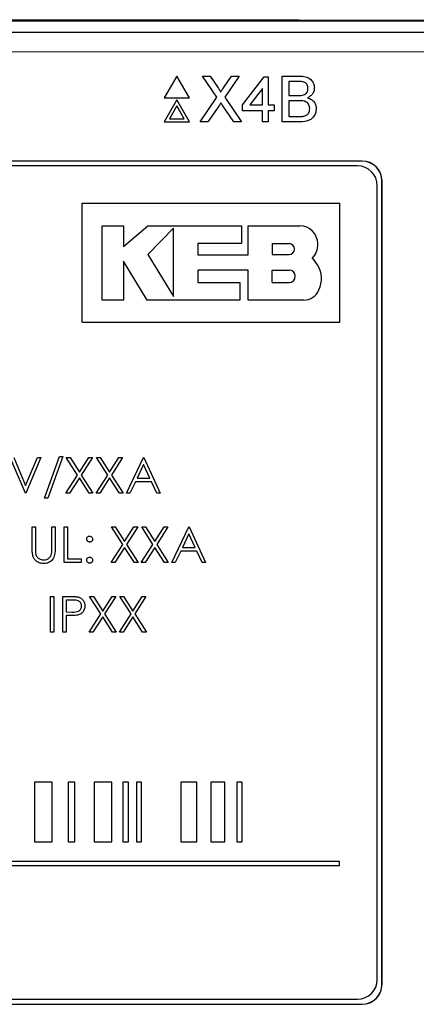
# Model space of a CAD drawing. Header units: millimetres. Extents: x 5 to 418, y 2 to 292.
# Tile 30 of 51: x 88.96 to 95.63, y 219.47 to 236.01. Entities that reach past the tile are written whole.
import ezdxf

# ---------------------------------------------------------------- set-up
doc = ezdxf.new("R2010")
doc.units = ezdxf.units.MM

msp = doc.modelspace()

# ---------------------------------------------------------------- linework, layer by layer
at = {"color": 7, "linetype": 'Continuous', "lineweight": 25}
for p, q in [((69.5463, 235.9912), (103.0609, 235.9912)), ((75.7978, 235.8017), (96.8094, 235.8017)), ((91.6012, 235.0609), (91.3896, 234.6942)), ((91.8129, 234.6942), (91.6012, 235.0609)), ((92.2775, 234.7067), (92.0335, 235.0609)), ((92.0335, 235.0609), (92.1637, 235.0609)), ((92.1637, 235.0609), (92.2975, 234.8668)), ((92.3873, 234.8666), (92.5206, 235.0609)), ((92.6527, 235.0609), (92.4087, 234.7055)), ((92.5206, 235.0609), (92.6527, 235.0609)), ((92.7071, 234.5793), (93.0708, 235.0511)), ((93.0708, 235.0511), (93.1396, 235.0511)), ((93.1396, 235.0511), (93.1396, 234.5793)), ((93.3755, 235.0609), (93.6625, 235.0609)), ((93.3755, 234.2942), (93.3755, 235.0609)), ((93.6296, 234.9724), (93.4836, 234.9724)), ((93.4836, 234.9724), (93.4836, 234.7365)), ((93.0413, 234.8554), (92.8284, 234.5793)), ((93.0413, 234.5793), (93.0413, 234.8554)), ((93.4836, 234.7365), (93.6416, 234.7365)), ((91.3896, 234.6942), (91.8129, 234.6942)), ((91.6012, 234.6609), (91.3896, 234.2942)), ((91.6012, 234.5609), (91.4762, 234.3442)), ((91.8129, 234.2942), (91.6012, 234.6609)), ((91.7263, 234.3442), (91.6012, 234.5609)), ((91.9942, 234.2942), (92.2775, 234.7067)), ((92.3075, 234.5581), (92.1261, 234.2942)), ((92.5616, 234.2942), (92.375, 234.5651)), ((92.4087, 234.7055), (92.692, 234.2942)), ((92.7071, 234.481), (92.7071, 234.5793)), ((92.8284, 234.5793), (93.0413, 234.5793)), ((93.1396, 234.5793), (93.2378, 234.5793)), ((93.2378, 234.5793), (93.2378, 234.481)), ((93.6525, 234.6481), (93.4836, 234.6481)), ((93.4836, 234.6481), (93.4836, 234.3827)), ((93.0413, 234.481), (92.7071, 234.481)), ((93.0413, 234.2942), (93.0413, 234.481)), ((93.1396, 234.481), (93.1396, 234.2942)), ((93.2378, 234.481), (93.1396, 234.481)), ((91.3896, 234.2942), (91.8129, 234.2942)), ((91.4762, 234.3442), (91.7263, 234.3442)), ((92.1261, 234.2942), (91.9942, 234.2942)), ((92.692, 234.2942), (92.5616, 234.2942)), ((93.1396, 234.2942), (93.0413, 234.2942)), ((93.6633, 234.2942), (93.3755, 234.2942)), ((93.4836, 234.3827), (93.6649, 234.3827)), ((94.7203, 233.635), (77.8869, 233.635)), ((94.7203, 233.6327), (77.8869, 233.6327)), ((94.6393, 233.554), (77.9726, 233.554)), ((95.0513, 219.8017), (95.0513, 233.3017)), ((95.0536, 219.8017), (95.0536, 233.3017)), ((94.9726, 219.8874), (94.9726, 233.2207)), ((90.0079, 230.9275), (90.0079, 232.9275)), ((90.0079, 232.9275), (94.3412, 232.9275)), ((94.3412, 230.9275), (94.3412, 232.9275)), ((90.3453, 232.5469), (90.706, 232.5469)), ((90.3453, 231.2983), (90.3453, 232.5469)), ((90.706, 232.1971), (91.1164, 232.5469)), ((90.706, 232.5469), (90.706, 232.1971)), ((91.1164, 232.5469), (92.6904, 232.5469)), ((91.5467, 232.5079), (91.1164, 232.0653)), ((91.5467, 231.3582), (91.5467, 232.5079)), ((92.6904, 232.5469), (92.6904, 232.2507)), ((92.8044, 232.0615), (92.8044, 232.5469)), ((92.8044, 232.5469), (93.672, 232.5469)), ((91.955, 232.2507), (91.955, 232.0615)), ((92.6904, 232.2507), (91.955, 232.2507)), ((93.2044, 232.2483), (93.2044, 232.0653)), ((93.2044, 232.2483), (93.4899, 232.2483)), ((90.7058, 231.9509), (90.7058, 231.2983)), ((91.1028, 231.2983), (90.7058, 231.9509)), ((91.1164, 232.0653), (91.5467, 231.3582)), ((91.955, 232.0615), (92.8044, 232.0615)), ((93.2044, 232.0653), (93.4899, 232.0653)), ((91.9552, 231.8033), (91.9552, 231.5942)), ((92.8044, 231.8033), (91.9552, 231.8033)), ((92.8044, 231.2983), (92.8044, 231.8033)), ((93.2044, 231.5942), (93.2044, 231.8033)), ((93.2044, 231.8033), (93.4899, 231.8033)), ((91.9552, 231.5942), (92.661, 231.5942)), ((92.661, 231.5942), (92.661, 231.2983)), ((93.2044, 231.5942), (93.4899, 231.5942)), ((90.7058, 231.2983), (90.3453, 231.2983)), ((92.661, 231.2983), (91.1028, 231.2983)), ((93.7355, 231.2983), (92.8044, 231.2983)), ((90.0079, 230.9275), (94.3412, 230.9275)), ((89.0552, 228.0545), (88.8014, 228.6545)), ((88.8591, 228.6545), (89.0591, 228.1817)), ((89.0591, 228.1817), (89.2591, 228.6545)), ((89.3168, 228.6545), (89.0629, 228.0545)), ((89.2591, 228.6545), (89.3168, 228.6545)), ((89.3783, 227.9699), (89.6293, 228.6699)), ((89.686, 228.6699), (89.435, 227.9699)), ((89.6293, 228.6699), (89.686, 228.6699)), ((89.7437, 228.6545), (89.8058, 228.6545)), ((89.9319, 228.3605), (89.7437, 228.6545)), ((89.8058, 228.6545), (89.9629, 228.4091)), ((89.9629, 228.4091), (90.12, 228.6545)), ((90.1822, 228.6545), (89.9941, 228.3605)), ((90.12, 228.6545), (90.1822, 228.6545)), ((90.4396, 228.3605), (90.2514, 228.6545)), ((90.2514, 228.6545), (90.3135, 228.6545)), ((90.3135, 228.6545), (90.4706, 228.4091)), ((90.4706, 228.4091), (90.6277, 228.6545)), ((90.6899, 228.6545), (90.5018, 228.3605)), ((90.6277, 228.6545), (90.6899, 228.6545)), ((90.7552, 228.0545), (91.0399, 228.6545)), ((91.0399, 228.6545), (91.0475, 228.6545)), ((91.0475, 228.6545), (91.3245, 228.0545)), ((91.0431, 228.5376), (90.9344, 228.3084)), ((91.1489, 228.3084), (91.0431, 228.5376)), ((89.736, 228.0545), (89.9319, 228.3605)), ((89.9629, 228.312), (89.7981, 228.0545)), ((90.1277, 228.0545), (89.9629, 228.312)), ((89.9941, 228.3605), (90.1899, 228.0545)), ((90.2437, 228.0545), (90.4396, 228.3605)), ((90.4706, 228.312), (90.3058, 228.0545)), ((90.6354, 228.0545), (90.4706, 228.312)), ((90.5018, 228.3605), (90.6975, 228.0545)), ((90.9344, 228.3084), (91.1489, 228.3084)), ((90.9052, 228.2468), (90.814, 228.0545)), ((91.1772, 228.2468), (90.9052, 228.2468)), ((91.2659, 228.0545), (91.1772, 228.2468)), ((89.0629, 228.0545), (89.0552, 228.0545)), ((89.435, 227.9699), (89.3783, 227.9699)), ((89.7981, 228.0545), (89.736, 228.0545)), ((90.1899, 228.0545), (90.1277, 228.0545)), ((90.3058, 228.0545), (90.2437, 228.0545)), ((90.6975, 228.0545), (90.6354, 228.0545)), ((90.814, 228.0545), (90.7552, 228.0545)), ((91.3245, 228.0545), (91.2659, 228.0545)), ((89.1706, 227.1255), (89.1706, 227.4878)), ((89.1706, 227.4878), (89.2245, 227.4878)), ((89.2245, 227.4878), (89.2245, 227.1283)), ((89.5014, 227.4878), (89.5552, 227.4878)), ((89.5014, 227.1283), (89.5014, 227.4878)), ((89.5552, 227.4878), (89.5552, 227.1255)), ((89.7091, 226.8878), (89.7091, 227.4878)), ((89.7091, 227.4878), (89.7629, 227.4878)), ((89.7629, 227.4878), (89.7629, 226.9494)), ((90.6935, 227.1938), (90.5052, 227.4878)), ((90.5052, 227.4878), (90.5674, 227.4878)), ((90.5674, 227.4878), (90.7245, 227.2424)), ((90.7245, 227.2424), (90.8816, 227.4878)), ((90.9437, 227.4878), (90.7556, 227.1938)), ((90.8816, 227.4878), (90.9437, 227.4878)), ((91.0129, 227.4878), (91.0751, 227.4878)), ((91.2012, 227.1938), (91.0129, 227.4878)), ((91.0751, 227.4878), (91.2322, 227.2424)), ((91.2322, 227.2424), (91.3893, 227.4878)), ((91.4514, 227.4878), (91.2633, 227.1938)), ((91.3893, 227.4878), (91.4514, 227.4878)), ((91.5168, 226.8878), (91.8014, 227.4878)), ((91.8014, 227.4878), (91.8091, 227.4878)), ((91.8091, 227.4878), (92.086, 226.8878)), ((91.8046, 227.3709), (91.696, 227.1417)), ((91.9104, 227.1417), (91.8046, 227.3709)), ((90.4975, 226.8878), (90.6935, 227.1938)), ((90.7245, 227.1453), (90.5597, 226.8878)), ((90.8893, 226.8878), (90.7245, 227.1453)), ((90.7556, 227.1938), (90.9514, 226.8878)), ((91.0052, 226.8878), (91.2012, 227.1938)), ((91.2322, 227.1453), (91.0674, 226.8878)), ((91.3969, 226.8878), (91.2322, 227.1453)), ((91.2633, 227.1938), (91.4591, 226.8878)), ((91.696, 227.1417), (91.9104, 227.1417)), ((89.7629, 226.9494), (89.9937, 226.9494)), ((89.9937, 226.9494), (89.9937, 226.8878)), ((91.6668, 227.0801), (91.5756, 226.8878)), ((91.9388, 227.0801), (91.6668, 227.0801)), ((92.0275, 226.8878), (91.9388, 227.0801)), ((89.9937, 226.8878), (89.7091, 226.8878)), ((90.5597, 226.8878), (90.4975, 226.8878)), ((90.9514, 226.8878), (90.8893, 226.8878)), ((91.0674, 226.8878), (91.0052, 226.8878)), ((91.4591, 226.8878), (91.3969, 226.8878)), ((91.5756, 226.8878), (91.5168, 226.8878)), ((92.086, 226.8878), (92.0275, 226.8878)), ((89.4783, 226.3212), (89.5322, 226.3212)), ((89.4783, 225.7212), (89.4783, 226.3212)), ((89.5322, 226.3212), (89.5322, 225.7212)), ((89.686, 226.3212), (89.8037, 226.3212)), ((89.686, 225.7212), (89.686, 226.3212)), ((90.3242, 226.0272), (90.136, 226.3212)), ((90.136, 226.3212), (90.1981, 226.3212)), ((90.1981, 226.3212), (90.3552, 226.0757)), ((90.3552, 226.0757), (90.5123, 226.3212)), ((90.5745, 226.3212), (90.3864, 226.0272)), ((90.5123, 226.3212), (90.5745, 226.3212)), ((90.6437, 226.3212), (90.7058, 226.3212)), ((90.8319, 226.0272), (90.6437, 226.3212)), ((90.7058, 226.3212), (90.8629, 226.0757)), ((90.8629, 226.0757), (91.02, 226.3212)), ((91.0822, 226.3212), (90.8941, 226.0272)), ((91.02, 226.3212), (91.0822, 226.3212)), ((89.8496, 226.2596), (89.7399, 226.2596)), ((89.7399, 226.2596), (89.7399, 226.0596)), ((89.7399, 226.0596), (89.8449, 226.0583)), ((89.7828, 225.9981), (89.7399, 225.9981)), ((89.7399, 225.9981), (89.7399, 225.7212)), ((90.1283, 225.7212), (90.3242, 226.0272)), ((90.3552, 225.9786), (90.1905, 225.7212)), ((90.52, 225.7212), (90.3552, 225.9786)), ((90.3864, 226.0272), (90.5822, 225.7212)), ((90.636, 225.7212), (90.8319, 226.0272)), ((90.8629, 225.9786), (90.6981, 225.7212)), ((91.0277, 225.7212), (90.8629, 225.9786)), ((90.8941, 226.0272), (91.0899, 225.7212)), ((89.5322, 225.7212), (89.4783, 225.7212)), ((89.7399, 225.7212), (89.686, 225.7212)), ((90.1905, 225.7212), (90.1283, 225.7212)), ((90.5822, 225.7212), (90.52, 225.7212)), ((90.6981, 225.7212), (90.636, 225.7212)), ((91.0899, 225.7212), (91.0277, 225.7212)), ((89.5057, 223.1996), (89.2089, 223.1996)), ((89.2089, 223.1996), (89.2089, 222.1996)), ((89.5057, 222.1996), (89.5057, 223.1996)), ((89.8845, 223.1996), (89.774, 223.1996)), ((89.774, 223.1996), (89.774, 222.1996)), ((89.8845, 222.1996), (89.8845, 223.1996)), ((90.5074, 223.1996), (90.2101, 223.1996)), ((90.2101, 223.1996), (90.2101, 222.1996)), ((90.5074, 222.1996), (90.5074, 223.1996)), ((90.7878, 223.1996), (90.6929, 223.1996)), ((90.6929, 223.1996), (90.6929, 222.1996)), ((90.7878, 222.1996), (90.7878, 223.1996)), ((91.0058, 223.1996), (90.9265, 223.1996)), ((90.9265, 223.1996), (90.9265, 222.1996)), ((91.0058, 222.1996), (91.0058, 223.1996)), ((91.9402, 223.1996), (91.6705, 223.1996)), ((91.6705, 223.1996), (91.6705, 222.1996)), ((91.9402, 222.1996), (91.9402, 223.1996)), ((92.4075, 223.1996), (92.1725, 223.1996)), ((92.1725, 223.1996), (92.1725, 222.1996)), ((92.4075, 222.1996), (92.4075, 223.1996)), ((92.7034, 223.1996), (92.6086, 223.1996)), ((92.6086, 223.1996), (92.6086, 222.1996)), ((92.7034, 222.1996), (92.7034, 223.1996)), ((89.2089, 222.1996), (89.5057, 222.1996)), ((89.774, 222.1996), (89.8845, 222.1996)), ((90.2101, 222.1996), (90.5074, 222.1996)), ((90.6929, 222.1996), (90.7878, 222.1996)), ((90.9265, 222.1996), (91.0058, 222.1996)), ((91.6705, 222.1996), (91.9402, 222.1996)), ((92.1725, 222.1996), (92.4075, 222.1996)), ((92.6086, 222.1996), (92.7034, 222.1996)), ((94.3371, 221.8663), (77.9592, 221.8663)), ((94.3371, 221.7996), (94.3371, 221.8663)), ((77.9592, 221.7996), (94.3371, 221.7996)), ((77.9726, 219.554), (94.6393, 219.554)), ((77.8869, 219.4707), (94.7203, 219.4707)), ((77.8869, 219.4684), (94.7203, 219.4684))]:
    msp.add_line(p, q, dxfattribs=at)
at = {"color": 7, "linetype": 'Continuous', "lineweight": 18}
for p, q in [((96.8094, 235.4684), (75.7978, 235.4684)), ((94.7203, 233.6327), (94.7203, 233.635)), ((95.0513, 233.3017), (95.0536, 233.3017)), ((95.0513, 219.8017), (95.0536, 219.8017)), ((94.7203, 219.4707), (94.7203, 219.4684))]:
    msp.add_line(p, q, dxfattribs=at)
at = {"color": 7, "linetype": 'Continuous', "lineweight": 25}
for centre, radius, start, end in [((94.7203, 233.3017), 0.3333, 0, 90), ((94.7203, 233.3017), 0.331, 0, 90), ((94.6393, 233.2207), 0.3333, 0, 90), ((93.672, 232.2473), 0.2996, 0, 90), ((93.4899, 232.1568), 0.0915, 270, 90), ((93.6539, 232.2248), 0.3184, 314.77285, 4.06149), ((93.638, 231.7092), 0.3761, 27.53535, 50.32104), ((93.4899, 231.6987), 0.1046, 270, 90), ((93.5997, 231.6576), 0.4349, 334.55616, 31.23398), ((93.7355, 231.5759), 0.2776, 270, 337.75274), ((94.6393, 219.8874), 0.3333, 270, 0), ((94.7203, 219.8017), 0.331, 270, 0), ((94.7203, 219.8017), 0.3333, 270, 0)]:
    msp.add_arc(centre, radius, start, end, dxfattribs=at)
at = {"color": 7, "linetype": 'Continuous', "lineweight": 18}
msp.add_ellipse((86.3036, 230.4902), major_axis=(316, 0), ratio=0.0174551, start_param=1.5087515, end_param=1.6328411, dxfattribs=at)
at = {"color": 7, "linetype": 'Continuous', "lineweight": 25}
for points, knots in [([(93.6625, 235.0609), (93.6965, 235.0598), (93.7643, 235.0576), (93.8529, 235.0154), (93.9055, 234.9418), (93.9125, 234.8887), (93.9161, 234.8622)], [0, 0, 0, 0, 0.2811161, 0.5600262, 0.7801115, 1, 1, 1, 1]), ([(93.8079, 234.8526), (93.8056, 234.8735), (93.8022, 234.9048), (93.7787, 234.9399), (93.7267, 234.9761), (93.6728, 234.9741), (93.6296, 234.9724)], [0, 0, 0, 0, 0.2495123, 0.3750187, 0.5002443, 1, 1, 1, 1]), ([(92.2975, 234.8668), (92.3061, 234.8537), (92.3181, 234.8356), (92.3329, 234.8116), (92.3358, 234.7996), (92.3373, 234.7937)], [0, 0, 0, 0, 0.5612769, 0.7817626, 1, 1, 1, 1]), ([(92.3373, 234.7937), (92.3466, 234.8073), (92.3633, 234.8316), (92.38, 234.8559), (92.3873, 234.8666)], [0, 0, 0, 0, 0.5599999, 1, 1, 1, 1]), ([(93.6416, 234.7365), (93.659, 234.7365), (93.69, 234.7366), (93.7204, 234.7428), (93.7338, 234.7456)], [0, 0, 0, 0, 0.560393, 1, 1, 1, 1]), ([(93.7338, 234.7456), (93.746, 234.7505), (93.7704, 234.7604), (93.8023, 234.7977), (93.8058, 234.8318), (93.8079, 234.8526)], [0, 0, 0, 0, 0.2808695, 0.5610626, 1, 1, 1, 1]), ([(93.9161, 234.8622), (93.9139, 234.8424), (93.9096, 234.8028), (93.8725, 234.7395), (93.8281, 234.7133), (93.801, 234.6972)], [0, 0, 0, 0, 0.280336, 0.5608003, 1, 1, 1, 1]), ([(92.3436, 234.6108), (92.3368, 234.601), (92.3246, 234.5835), (92.3127, 234.5658), (92.3075, 234.5581)], [0, 0, 0, 0, 0.5600016, 1, 1, 1, 1]), ([(92.375, 234.5651), (92.3691, 234.5736), (92.3586, 234.5888), (92.3482, 234.6041), (92.3436, 234.6108)], [0, 0, 0, 0, 0.5599998, 1, 1, 1, 1]), ([(93.8374, 234.5154), (93.835, 234.5373), (93.8315, 234.5702), (93.8065, 234.6067), (93.7545, 234.6475), (93.6978, 234.6478), (93.6525, 234.6481)], [0, 0, 0, 0, 0.2498018, 0.3755461, 0.5011539, 1, 1, 1, 1]), ([(93.801, 234.6972), (93.8233, 234.6891), (93.8678, 234.673), (93.915, 234.6249), (93.9417, 234.5695), (93.9443, 234.5324), (93.9455, 234.5139)], [0, 0, 0, 0, 0.2802111, 0.5596695, 0.7797087, 1, 1, 1, 1]), ([(93.9455, 234.5139), (93.9431, 234.4886), (93.9384, 234.438), (93.901, 234.3696), (93.8118, 234.2999), (93.7245, 234.2966), (93.6633, 234.2942)], [0, 0, 0, 0, 0.1871427, 0.3743187, 0.5607862, 1, 1, 1, 1]), ([(93.7305, 234.3864), (93.7474, 234.3905), (93.7811, 234.3989), (93.8166, 234.4338), (93.8349, 234.4748), (93.8366, 234.5018), (93.8374, 234.5154)], [0, 0, 0, 0, 0.2802899, 0.5590179, 0.7794024, 1, 1, 1, 1]), ([(93.6649, 234.3827), (93.6772, 234.3827), (93.6992, 234.3826), (93.7209, 234.3852), (93.7305, 234.3864)], [0, 0, 0, 0, 0.5600993, 1, 1, 1, 1]), ([(90.086, 227.284), (90.0869, 227.2913), (90.0887, 227.3061), (90.1023, 227.3223), (90.1187, 227.3324), (90.1302, 227.3335), (90.136, 227.334)], [0, 0, 0, 0, 0.2795852, 0.5594544, 0.7796968, 1, 1, 1, 1]), ([(90.136, 227.234), (90.1286, 227.2349), (90.1139, 227.2366), (90.0976, 227.2502), (90.0875, 227.2666), (90.0865, 227.2782), (90.086, 227.284)], [0, 0, 0, 0, 0.2796468, 0.5592988, 0.7796148, 1, 1, 1, 1]), ([(90.136, 227.334), (90.1434, 227.3332), (90.1582, 227.3315), (90.1744, 227.3177), (90.1846, 227.3014), (90.1855, 227.2898), (90.186, 227.284)], [0, 0, 0, 0, 0.27960164, 0.55921202, 0.77947519, 1, 1, 1, 1]), ([(90.186, 227.284), (90.1852, 227.2766), (90.1835, 227.2618), (90.1698, 227.2456), (90.1534, 227.2355), (90.1418, 227.2345), (90.136, 227.234)], [0, 0, 0, 0, 0.2795175, 0.5593264, 0.7795441, 1, 1, 1, 1]), ([(89.1813, 226.999), (89.1775, 227.0225), (89.1706, 227.0643), (89.1706, 227.1068), (89.1706, 227.1255)], [0, 0, 0, 0, 0.5594986, 1, 1, 1, 1]), ([(89.2245, 227.1283), (89.2244, 227.1134), (89.2243, 227.0868), (89.2261, 227.0602), (89.2269, 227.0485)], [0, 0, 0, 0, 0.5601244, 1, 1, 1, 1]), ([(89.5552, 227.1255), (89.5547, 227.092), (89.5537, 227.0255), (89.5175, 226.937), (89.4477, 226.8809), (89.3951, 226.8753), (89.3688, 226.8725)], [0, 0, 0, 0, 0.2816547, 0.5601107, 0.7800798, 1, 1, 1, 1]), ([(89.4953, 227.0352), (89.4975, 227.0525), (89.5016, 227.0834), (89.5015, 227.1146), (89.5014, 227.1283)], [0, 0, 0, 0, 0.5596244, 1, 1, 1, 1]), ([(89.3688, 226.8725), (89.346, 226.874), (89.3005, 226.8771), (89.2431, 226.9069), (89.201, 226.9489), (89.1879, 226.9823), (89.1813, 226.999)], [0, 0, 0, 0, 0.2802208, 0.5599142, 0.7799519, 1, 1, 1, 1]), ([(89.2269, 227.0485), (89.2307, 227.0302), (89.2383, 226.9936), (89.2897, 226.9464), (89.337, 226.9387), (89.3658, 226.934)], [0, 0, 0, 0, 0.2810568, 0.5608207, 1, 1, 1, 1]), ([(89.3658, 226.934), (89.3824, 226.9358), (89.4154, 226.9393), (89.4554, 226.9647), (89.4827, 226.9981), (89.4911, 227.0228), (89.4953, 227.0352)], [0, 0, 0, 0, 0.2797867, 0.5593768, 0.7795688, 1, 1, 1, 1]), ([(90.086, 226.9301), (90.0869, 226.9375), (90.0886, 226.9523), (90.1022, 226.9686), (90.1186, 226.9786), (90.1302, 226.9796), (90.136, 226.9801)], [0, 0, 0, 0, 0.2795762, 0.5592837, 0.7795524, 1, 1, 1, 1]), ([(90.136, 226.9801), (90.1434, 226.9793), (90.1582, 226.9776), (90.1744, 226.9639), (90.1846, 226.9476), (90.1855, 226.936), (90.186, 226.9301)], [0, 0, 0, 0, 0.2796016, 0.559212, 0.7794752, 1, 1, 1, 1]), ([(90.136, 226.8801), (90.1287, 226.8811), (90.1139, 226.8829), (90.0977, 226.8964), (90.0876, 226.9128), (90.0865, 226.9244), (90.086, 226.9301)], [0, 0, 0, 0, 0.2795812, 0.5591432, 0.7795754, 1, 1, 1, 1]), ([(90.186, 226.9301), (90.1851, 226.9228), (90.1834, 226.908), (90.1697, 226.8918), (90.1534, 226.8817), (90.1418, 226.8807), (90.136, 226.8801)], [0, 0, 0, 0, 0.27946914, 0.55935777, 0.77967393, 1, 1, 1, 1]), ([(89.8037, 226.3212), (89.8293, 226.3213), (89.8751, 226.3214), (89.9204, 226.315), (89.9403, 226.3122)], [0, 0, 0, 0, 0.5603137, 1, 1, 1, 1]), ([(89.9403, 226.3122), (89.9586, 226.3056), (89.995, 226.2924), (90.0327, 226.2518), (90.0526, 226.2057), (90.0544, 226.1754), (90.0552, 226.1602)], [0, 0, 0, 0, 0.2797054, 0.5593809, 0.7795086, 1, 1, 1, 1]), ([(89.8449, 226.0583), (89.8815, 226.0582), (89.9272, 226.058), (89.9715, 226.088), (89.9946, 226.1156), (89.9987, 226.1423), (90.0014, 226.16)], [0, 0, 0, 0, 0.4997206, 0.6253498, 0.7510825, 1, 1, 1, 1]), ([(90.0014, 226.16), (89.9987, 226.1772), (89.9946, 226.2031), (89.9725, 226.2302), (89.9301, 226.2606), (89.8854, 226.26), (89.8496, 226.2596)], [0, 0, 0, 0, 0.24896926, 0.37472913, 0.50038299, 1, 1, 1, 1]), ([(90.0552, 226.1602), (90.0538, 226.1404), (90.051, 226.1009), (90.0209, 226.0528), (89.98, 226.0217), (89.9504, 226.0125), (89.9355, 226.008)], [0, 0, 0, 0, 0.2800989, 0.5593238, 0.7794579, 1, 1, 1, 1]), ([(89.9355, 226.008), (89.9071, 226.0044), (89.8564, 225.998), (89.8053, 225.9981), (89.7828, 225.9981)], [0, 0, 0, 0, 0.55969422, 1, 1, 1, 1])]:
    msp.add_open_spline(points, degree=3, knots=knots, dxfattribs=at)

doc.saveas('drawing.dxf')
